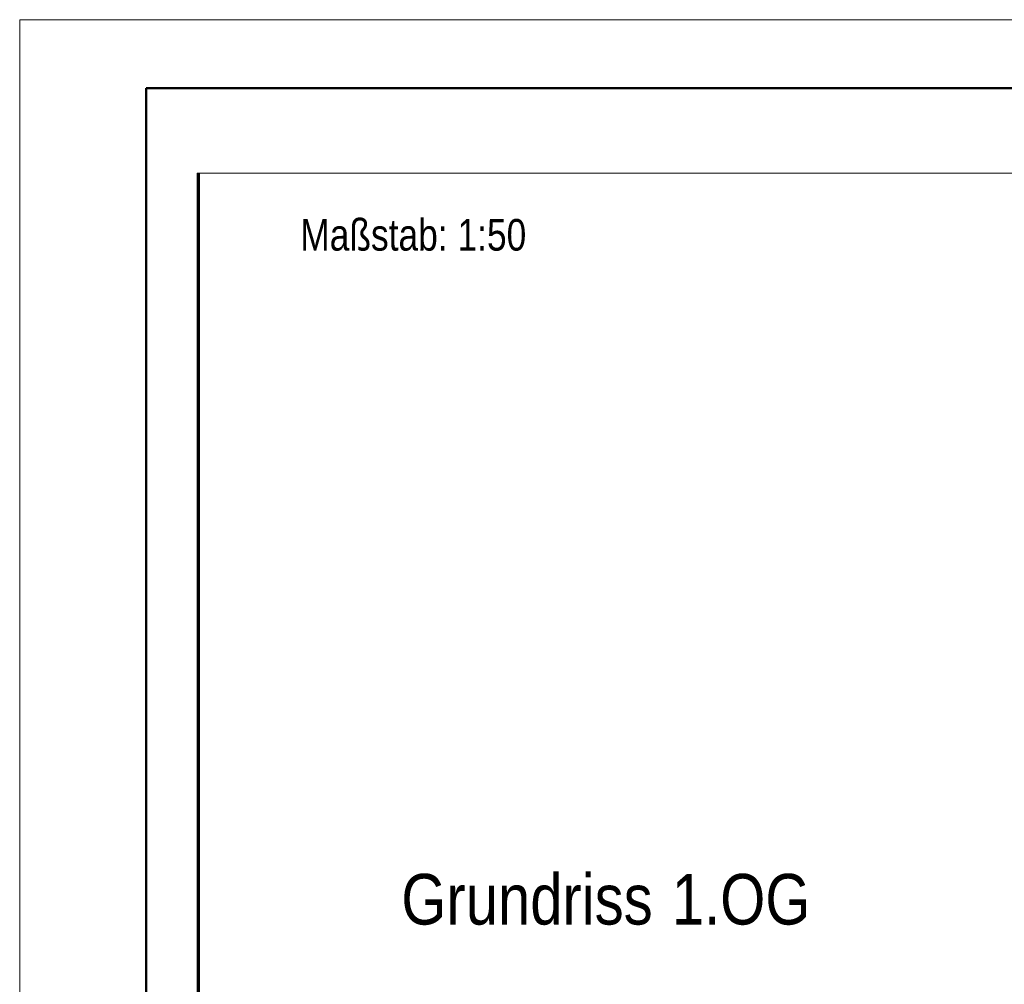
# Model space of a CAD drawing. Extents: x 294 to 994, y 7 to 427.
# Tile 15 of 31: x 294 to 372, y 351 to 427. Entities that reach past the tile are written whole.
import ezdxf

# ---------------------------------------------------------------- set-up
doc = ezdxf.new("R2010")
doc.units = 0
doc.linetypes.add('AUSGEZOGEN', pattern=[0])
doc.layers.get('0').update_dxf_attribs({"lineweight": 5})
doc.layers.add('_3d_View_', color=7, linetype='Continuous')
for name, color, linetype, lineweight in [('iwb_Kopf', 7, 'Continuous', 35), ('iwb_Rahmen', 7, 'Continuous', 50), ('Technik-mittel', 7, 'Continuous', 13)]:
    doc.layers.add(name, color=color, linetype=linetype, lineweight=lineweight)
doc.layers.add('X_Geometrie', color=3, linetype='Continuous', lineweight=50, true_color=0x00ff00, plot=False)
doc.styles.add('Arial', font='arial.ttf')
doc.styles.get("Standard").update_dxf_attribs({"font": 'arial.ttf'})

# ---------------------------------------------------------------- blocks, each defined once
blk = doc.blocks.new('MText-A05LE0XXBH', base_point=(324.219, 355.268))
at = {"color": 0, "linetype": 'ByBlock', "lineweight": -2, "ltscale": 0.13, "char_height": 4, "attachment_point": 1}
for s, insert in [('{\\fArial Narrow;Grundriss}', (324.219, 359.268)), ('{\\fArial Narrow;1.OG}', (345.59, 359.268))]:
    blk.add_mtext(s, dxfattribs=dict(at, insert=insert))
blk = doc.blocks.new('Polygon-A05LE11HBH', base_point=(308.235, 39.252))
at = {"color": 0, "linetype": 'ByBlock', "lineweight": -2, "ltscale": 0.5}
blk.add_line((308.235, 39.252), (308.235, 414.662), dxfattribs=at)
blk = doc.blocks.new('3D-Ansicht-Rahmen-A05LE15GBH', base_point=(308.093, 16.367))
at = {"color": 0, "linetype": 'ByBlock', "lineweight": -2, "ltscale": 0.13}
for p, q in [((308.093, 16.367), (308.093, 414.662)), ((308.093, 414.662), (481.682, 414.662))]:
    blk.add_line(p, q, dxfattribs=at)

msp = doc.modelspace()

# ---------------------------------------------------------------- linework, layer by layer
at = {"layer": 'iwb_Rahmen', "color": 8, "lineweight": 18, "ltscale": 0.18, "true_color": 0x808080}
for p, q in [((294.069, 6.803), (294.069, 426.803)), ((294.069, 426.803), (994.069, 426.803))]:
    msp.add_line(p, q, dxfattribs=at)
at = {"layer": 'iwb_Rahmen', "ltscale": 0.5}
for p, q in [((304.069, 421.382), (304.069, 11.803)), ((989.069, 421.382), (304.069, 421.382))]:
    msp.add_line(p, q, dxfattribs=at)

# ---------------------------------------------------------------- block references
at = {"layer": '_3d_View_', "color": 7, "linetype": 'Continuous', "lineweight": 13}
msp.add_blockref('3D-Ansicht-Rahmen-A05LE15GBH', (308.093, 16.367), dxfattribs=at)
at = {"layer": 'Technik-mittel', "ltscale": 0.13}
msp.add_blockref('MText-A05LE0XXBH', (324.219, 355.268), dxfattribs=at)
at = {"layer": 'X_Geometrie', "ltscale": 0.5}
msp.add_blockref('Polygon-A05LE11HBH', (308.235, 39.252), dxfattribs=at)

# ---------------------------------------------------------------- texts
at = {"layer": 'iwb_Kopf', "color": 7, "linetype": 'AUSGEZOGEN', "lineweight": 18, "ltscale": 0.18, "true_color": 0xffffff, "style": 'Arial', "width": 0.8}
msp.add_text('Maßstab: 1:50', height=2.5, dxfattribs=at).set_placement((316.237, 408.546))

doc.saveas('drawing.dxf')
